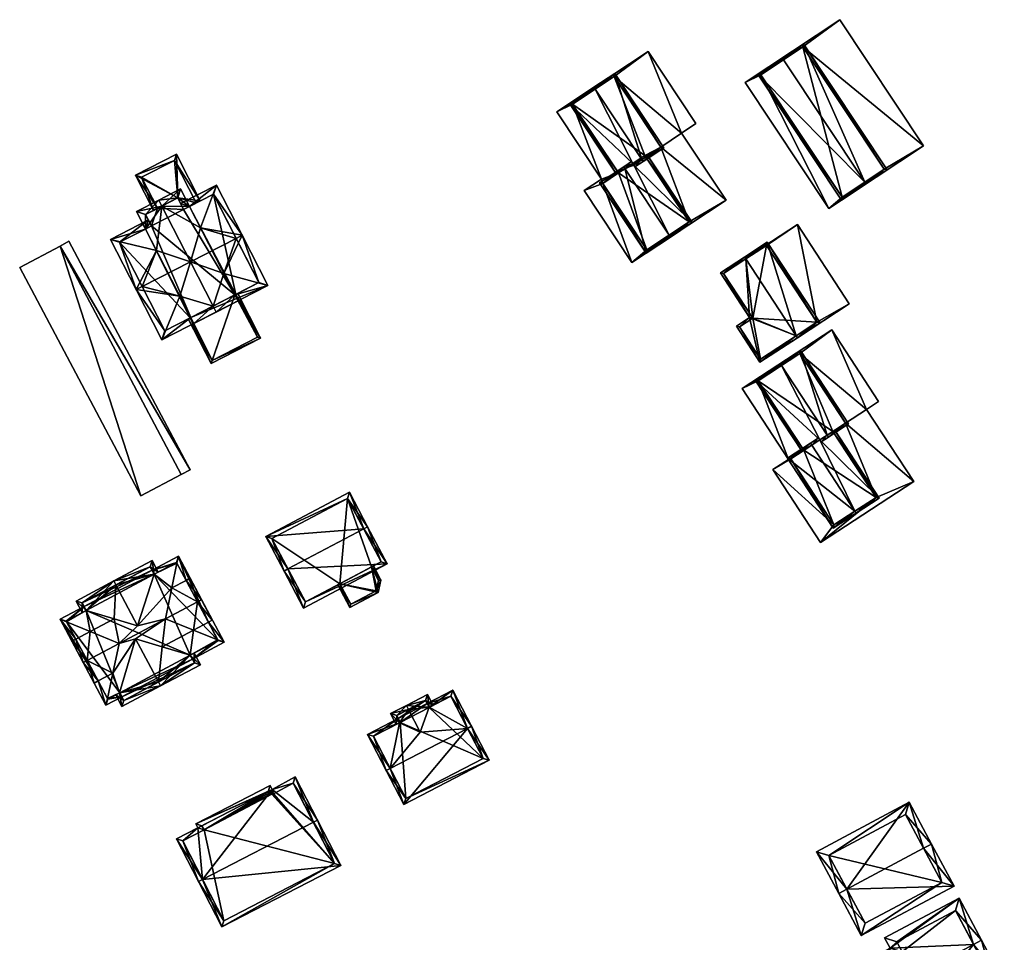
# Model space of a CAD drawing. Header units: inches. Extents: x 2685601 to 2690022, y 1235992 to 1239010.
# Tile 134 of 256: x 2685650 to 2685759, y 1238340 to 1238443. Entities that reach past the tile are written whole.
import ezdxf

# ---------------------------------------------------------------- set-up
doc = ezdxf.new("R2010")
doc.units = ezdxf.units.IN
doc.header["$MEASUREMENT"] = 0
doc.layers.add('Gebaeude Einzelhaus', color=10, linetype='Continuous')
doc.layers.add('Offenes Gebaeude', color=10, linetype='Continuous')

msp = doc.modelspace()

# ---------------------------------------------------------------- meshes
at = {"layer": 'Gebaeude Einzelhaus'}
mesh = msp.add_polyface(dxfattribs=at)
corners = [(2685736.898, 1238439.838, 417.819), (2685740.995, 1238442.858, 417.819), (2685730.485, 1238435.883, 417.819), (2685750.293, 1238428.85, 417.819), (2685732.229, 1238436.74, 417.819), (2685739.783, 1238421.874, 417.819), (2685745.918, 1238426.246, 417.819), (2685741.25, 1238423.148, 417.819), (2685730.485, 1238435.883, 408.373), (2685740.995, 1238442.858, 408.373), (2685739.783, 1238421.874, 408.373), (2685750.293, 1238428.85, 408.373), (2685736.898, 1238439.838, 408.373), (2685745.918, 1238426.246, 408.373), (2685732.229, 1238436.74, 408.373), (2685741.25, 1238423.148, 408.373)]
mesh.append_faces([[corners[k] for k in face] for face in [(3, 0, 6), (4, 5, 7), (7, 5, 6), (6, 5, 3), (0, 2, 4), (4, 2, 5), (1, 0, 3), (0, 1, 2)]], dxfattribs={"color": 13})
mesh.append_faces([[corners[k] for k in face] for face in [(14, 8, 12), (10, 14, 15), (13, 10, 15), (14, 10, 8), (12, 11, 13), (13, 11, 10), (9, 12, 8), (12, 9, 11), (1, 3, 9), (9, 3, 11), (3, 5, 11), (11, 5, 10), (5, 2, 10), (10, 2, 8), (2, 1, 8), (8, 1, 9)]], dxfattribs={"color": 41})
mesh = msp.add_polyface(dxfattribs=at)
corners = [(2685743.776, 1238424.824, 420.852), (2685731.883, 1238436.81, 419.904), (2685741.18, 1238422.801, 419.904), (2685734.754, 1238438.416, 420.852), (2685734.616, 1238438.624, 420.852), (2685743.914, 1238424.616, 420.852), (2685746.264, 1238426.176, 419.904), (2685736.968, 1238440.184, 419.904), (2685741.25, 1238423.148, 419.976), (2685745.918, 1238426.246, 419.988), (2685736.898, 1238439.838, 419.988), (2685732.229, 1238436.74, 419.976), (2685736.898, 1238439.838, 417.819), (2685745.918, 1238426.246, 417.819), (2685732.229, 1238436.74, 417.819), (2685741.25, 1238423.148, 417.819), (2685745.918, 1238426.246, 408.373), (2685741.25, 1238423.148, 408.373), (2685736.898, 1238439.838, 408.373), (2685732.229, 1238436.74, 408.373)]
mesh.append_faces([[corners[k] for k in face] for face in [(11, 8, 1), (3, 11, 4), (10, 3, 4), (4, 11, 1), (9, 10, 7), (7, 10, 4), (6, 9, 7), (8, 0, 5), (5, 0, 9), (5, 9, 6), (1, 8, 2), (2, 8, 5), (0, 7, 3), (3, 7, 4), (5, 6, 0), (0, 6, 7), (0, 2, 5), (4, 1, 3), (3, 1, 0), (0, 1, 2)]], dxfattribs={"color": 13})
mesh.append_faces([[corners[k] for k in face] for face in [(18, 17, 19), (16, 17, 18), (9, 0, 13), (13, 0, 15), (15, 0, 8), (8, 11, 15), (15, 11, 14), (11, 3, 14), (14, 3, 12), (12, 3, 10), (10, 9, 12), (12, 9, 13)]], dxfattribs={"color": 41})
mesh = msp.add_polyface(dxfattribs=at)
corners = [(2685719.7, 1238439.34, 424.457), (2685723.424, 1238430.27, 424.457), (2685725.018, 1238431.328, 424.457), (2685715.925, 1238436.535, 424.457), (2685721.121, 1238428.706, 424.457), (2685728.368, 1238422.823, 424.457), (2685709.584, 1238432.625, 424.457), (2685711.325, 1238433.483, 424.457), (2685714.544, 1238425.153, 424.457), (2685714.67, 1238424.674, 424.457), (2685712.611, 1238423.87, 424.457), (2685716.408, 1238425.827, 424.457), (2685717.913, 1238415.884, 424.457), (2685724.249, 1238420.388, 424.457), (2685719.575, 1238417.285, 424.457), (2685719.46, 1238427.603, 424.457), (2685723.424, 1238430.27, 411.534), (2685728.368, 1238422.823, 411.534), (2685725.018, 1238431.328, 411.534), (2685719.7, 1238439.34, 411.534), (2685709.584, 1238432.625, 411.534), (2685714.544, 1238425.153, 411.534), (2685712.611, 1238423.87, 411.534), (2685717.913, 1238415.884, 411.534), (2685714.67, 1238424.674, 411.534), (2685711.325, 1238433.483, 411.534), (2685716.408, 1238425.827, 411.534), (2685715.925, 1238436.535, 411.534), (2685721.121, 1238428.706, 411.534), (2685724.249, 1238420.388, 411.534), (2685719.575, 1238417.285, 411.534), (2685719.46, 1238427.603, 411.534)]
mesh.append_faces([[corners[k] for k in face] for face in [(15, 13, 4), (5, 4, 13), (9, 12, 14), (14, 12, 13), (13, 12, 5), (9, 10, 12), (7, 8, 11), (11, 8, 9), (9, 8, 10), (3, 6, 7), (7, 6, 8), (3, 0, 6), (4, 1, 3), (1, 4, 5), (3, 1, 0), (0, 1, 2)]], dxfattribs={"color": 13})
mesh.append_faces([[corners[k] for k in face] for face in [(28, 29, 31), (23, 24, 30), (29, 23, 30), (28, 17, 29), (29, 17, 23), (27, 16, 28), (28, 16, 17), (27, 19, 16), (16, 19, 18), (25, 20, 27), (27, 20, 19), (24, 21, 26), (26, 21, 25), (25, 21, 20), (22, 24, 23), (24, 22, 21), (5, 12, 17), (17, 12, 23), (12, 10, 23), (23, 10, 22), (10, 8, 22), (22, 8, 21), (8, 6, 21), (21, 6, 20), (6, 0, 20), (20, 0, 19), (0, 2, 19), (19, 2, 18), (2, 1, 18), (18, 1, 16), (1, 5, 16), (16, 5, 17)]], dxfattribs={"color": 41})
mesh = msp.add_polyface(dxfattribs=at)
corners = [(2685719.019, 1238427.311, 427.77), (2685719.158, 1238427.103, 427.77), (2685721.468, 1238428.636, 426.759), (2685715.995, 1238436.881, 426.759), (2685713.822, 1238435.14, 427.77), (2685713.684, 1238435.348, 427.77), (2685716.408, 1238425.827, 426.721), (2685710.979, 1238433.553, 426.633), (2685716.2, 1238425.689, 426.633), (2685717.991, 1238426.878, 427.387), (2685718.106, 1238426.705, 427.387), (2685718.244, 1238426.497, 427.387), (2685721.121, 1238428.706, 426.85), (2685715.925, 1238436.535, 426.85), (2685711.325, 1238433.483, 426.72), (2685719.46, 1238427.603, 426.82), (2685721.121, 1238428.706, 424.457), (2685719.46, 1238427.603, 424.457), (2685715.925, 1238436.535, 424.457), (2685711.325, 1238433.483, 424.457), (2685716.408, 1238425.827, 424.457), (2685721.121, 1238428.706, 411.534), (2685719.46, 1238427.603, 411.534), (2685719.345, 1238427.776, 411.534), (2685711.325, 1238433.483, 411.534), (2685716.408, 1238425.827, 411.534), (2685715.925, 1238436.535, 411.534)]
mesh.append_faces([[corners[k] for k in face] for face in [(0, 11, 10), (0, 1, 11), (5, 14, 7), (7, 14, 8), (8, 14, 6), (5, 4, 14), (1, 0, 12), (3, 13, 5), (5, 13, 4), (1, 12, 2), (2, 12, 3), (3, 12, 13), (0, 11, 1), (0, 10, 11), (4, 9, 0), (0, 9, 10), (5, 7, 4), (4, 7, 9), (9, 7, 6), (6, 7, 8), (0, 3, 4), (4, 3, 5), (0, 2, 3), (0, 1, 2)]], dxfattribs={"color": 13})
mesh.append_faces([[corners[k] for k in face] for face in [(21, 23, 26), (26, 23, 24), (24, 23, 25), (21, 22, 23), (20, 14, 19), (20, 6, 14), (14, 4, 19), (19, 4, 18), (18, 4, 13), (13, 12, 18), (18, 12, 16), (12, 15, 16), (16, 15, 17), (12, 0, 15), (15, 0, 10)]], dxfattribs={"color": 41})
mesh = msp.add_polyface(dxfattribs=at)
corners = [(2685668.099, 1238421.79, 441.227), (2685668.105, 1238421.778, 441.227), (2685669.959, 1238422.727, 441.227), (2685667.45, 1238423.055, 441.227), (2685667.306, 1238427.904, 441.227), (2685662.768, 1238425.578, 441.227), (2685665.21, 1238421.907, 441.227), (2685664.765, 1238421.679, 441.227), (2685667.089, 1238427.231, 441.227), (2685663.44, 1238425.36, 441.227), (2685669.508, 1238422.513, 441.227), (2685667.089, 1238427.231, 431.985), (2685669.508, 1238422.513, 431.985), (2685663.44, 1238425.36, 431.985), (2685665.21, 1238421.907, 431.985), (2685668.099, 1238421.79, 431.985), (2685667.45, 1238423.055, 431.985)]
mesh.append_faces([[corners[k] for k in face] for face in [(10, 1, 0), (10, 2, 1), (5, 9, 7), (7, 9, 6), (10, 8, 2), (2, 8, 4), (4, 8, 5), (5, 8, 9), (3, 5, 6), (6, 5, 7), (3, 4, 5), (0, 2, 3), (3, 2, 4), (0, 1, 2)]], dxfattribs={"color": 13})
mesh.append_faces([[corners[k] for k in face] for face in [(11, 16, 13), (13, 16, 14), (11, 12, 16), (16, 12, 15), (12, 10, 15), (15, 10, 0), (13, 14, 9), (9, 14, 6), (9, 8, 13), (13, 8, 11), (8, 10, 11), (11, 10, 12)]], dxfattribs={"color": 41})
mesh = msp.add_polyface(dxfattribs=at)
corners = [(2685719.46, 1238427.603, 426.82), (2685724.595, 1238420.318, 426.733), (2685719.668, 1238427.742, 426.733), (2685718.106, 1238426.705, 427.387), (2685722.042, 1238418.923, 427.744), (2685722.18, 1238418.715, 427.744), (2685717.137, 1238426.311, 427.743), (2685717.991, 1238426.878, 427.387), (2685716.999, 1238426.519, 427.743), (2685717.853, 1238427.086, 427.387), (2685714.324, 1238424.744, 426.733), (2685719.505, 1238416.939, 426.733), (2685714.67, 1238424.674, 426.812), (2685719.575, 1238417.285, 426.812), (2685724.249, 1238420.388, 426.82), (2685719.46, 1238427.603, 424.457), (2685724.249, 1238420.388, 424.457), (2685716.408, 1238425.827, 426.721), (2685714.67, 1238424.674, 424.457), (2685716.408, 1238425.827, 424.457), (2685719.575, 1238417.285, 424.457), (2685716.408, 1238425.827, 411.534), (2685724.249, 1238420.388, 411.534), (2685719.575, 1238417.285, 411.534), (2685719.46, 1238427.603, 411.534), (2685714.67, 1238424.674, 411.534), (2685719.345, 1238427.776, 411.534)]
mesh.append_faces([[corners[k] for k in face] for face in [(6, 8, 7), (7, 8, 9), (5, 14, 1), (1, 14, 2), (2, 14, 0), (5, 4, 14), (11, 13, 5), (5, 13, 4), (8, 12, 10), (10, 12, 11), (11, 12, 13), (8, 6, 12), (6, 11, 4), (4, 11, 5), (8, 10, 6), (6, 10, 11), (6, 7, 8), (8, 7, 9), (4, 3, 6), (6, 3, 7), (5, 1, 4), (4, 1, 3), (3, 1, 0), (0, 1, 2)]], dxfattribs={"color": 13})
mesh.append_faces([[corners[k] for k in face] for face in [(24, 21, 26), (21, 23, 25), (24, 22, 21), (21, 22, 23), (14, 4, 16), (16, 4, 20), (20, 4, 13), (13, 12, 20), (20, 12, 18), (12, 17, 18), (18, 17, 19), (12, 6, 17), (17, 6, 7), (0, 14, 15), (15, 14, 16)]], dxfattribs={"color": 41})
mesh = msp.add_polyface(dxfattribs=at)
corners = [(2685665.695, 1238422.156, 449.19), (2685667.775, 1238424.065, 447.294), (2685665.353, 1238422.824, 449.19), (2685668.772, 1238422.12, 447.294), (2685669.99, 1238419.743, 447.294), (2685668.868, 1238415.964, 449.19), (2685671.388, 1238411.047, 449.19), (2685672.591, 1238414.667, 447.294), (2685671.73, 1238410.379, 449.19), (2685674.153, 1238411.62, 447.294), (2685673.81, 1238412.288, 447.294), (2685662.869, 1238421.55, 447.294), (2685663.866, 1238419.604, 447.294), (2685665.084, 1238417.227, 447.294), (2685667.685, 1238412.152, 447.294), (2685669.246, 1238409.106, 447.294), (2685668.903, 1238409.774, 447.294), (2685667.45, 1238423.055, 447.816), (2685668.105, 1238421.778, 447.816), (2685663.879, 1238421.225, 447.804), (2685664.534, 1238419.946, 447.804), (2685663.505, 1238413.215, 449.19), (2685659.976, 1238418.454, 445.02), (2685663.866, 1238419.604, 445.519), (2685662.838, 1238412.873, 449.19), (2685664.192, 1238420.614, 445.02), (2685664.534, 1238419.946, 445.519), (2685673.936, 1238418.562, 449.19), (2685668.772, 1238422.12, 445.519), (2685671.744, 1238424.485, 445.02), (2685667.763, 1238422.445, 445.02), (2685674.604, 1238418.904, 449.19), (2685668.105, 1238421.778, 445.518), (2685677.466, 1238413.319, 445.02), (2685668.903, 1238409.774, 445.519), (2685665.699, 1238407.289, 445.02), (2685673.81, 1238412.288, 445.519), (2685671.419, 1238423.475, 445.519), (2685660.986, 1238418.129, 445.519), (2685666.024, 1238408.299, 445.519), (2685676.456, 1238413.644, 445.518), (2685668.105, 1238421.778, 441.227), (2685668.772, 1238422.12, 431.985), (2685668.105, 1238421.778, 431.985), (2685668.099, 1238421.79, 441.227), (2685668.099, 1238421.79, 431.985), (2685667.45, 1238423.055, 441.227), (2685665.21, 1238421.907, 441.227), (2685663.879, 1238421.225, 431.985), (2685665.21, 1238421.907, 431.985), (2685664.534, 1238419.946, 431.985), (2685663.866, 1238419.604, 431.985), (2685668.903, 1238409.774, 445.02), (2685673.81, 1238412.288, 445.02), (2685673.81, 1238412.288, 431.985), (2685668.903, 1238409.774, 431.985), (2685667.45, 1238423.055, 431.985), (2685660.986, 1238418.129, 431.985), (2685666.024, 1238408.299, 431.985), (2685668.85, 1238409.747, 445.02), (2685668.85, 1238409.747, 431.985), (2685673.892, 1238412.33, 445.02), (2685676.456, 1238413.644, 431.985), (2685673.892, 1238412.33, 431.985), (2685671.419, 1238423.475, 431.985)]
mesh.append_faces([[corners[k] for k in face] for face in [(33, 40, 31), (31, 40, 27), (33, 36, 40), (35, 34, 33), (33, 34, 36), (24, 39, 35), (35, 39, 34), (24, 21, 39), (25, 38, 22), (22, 38, 24), (24, 38, 21), (25, 23, 38), (25, 26, 23), (29, 28, 30), (30, 28, 32), (31, 37, 29), (29, 37, 28), (31, 27, 37), (14, 35, 34), (14, 24, 35), (14, 21, 24), (14, 5, 21), (7, 27, 5), (7, 31, 27), (34, 33, 36), (36, 33, 7), (33, 34, 35), (7, 33, 31), (31, 4, 27), (28, 30, 32), (31, 29, 4), (4, 29, 28), (28, 29, 30), (5, 27, 4), (22, 23, 25), (25, 23, 26), (21, 13, 24), (24, 13, 22), (22, 13, 23), (21, 5, 13), (19, 20, 12), (11, 19, 12), (0, 19, 2), (17, 0, 2), (2, 19, 11), (1, 17, 2), (18, 17, 3), (3, 17, 1), (8, 6, 10), (8, 10, 9), (16, 6, 15), (15, 6, 8), (15, 6, 16), (16, 6, 14), (15, 8, 6), (5, 14, 6), (0, 13, 5), (0, 12, 13), (2, 11, 0), (0, 11, 12), (8, 10, 6), (6, 10, 7), (8, 9, 10), (5, 6, 7), (3, 0, 4), (4, 0, 5), (3, 1, 0), (0, 1, 2)]], dxfattribs={"color": 13})
mesh.append_faces([[corners[k] for k in face] for face in [(63, 64, 62), (63, 42, 64), (63, 54, 42), (57, 60, 58), (57, 51, 60), (60, 51, 55), (42, 37, 64), (42, 28, 37), (27, 40, 37), (37, 40, 64), (64, 40, 62), (62, 61, 63), (61, 36, 53), (62, 40, 61), (61, 40, 36), (59, 58, 60), (59, 39, 58), (52, 34, 59), (59, 34, 39), (39, 57, 58), (21, 38, 39), (39, 38, 57), (23, 51, 38), (38, 51, 57), (43, 49, 45), (45, 49, 56), (43, 50, 49), (49, 50, 48), (50, 55, 51), (42, 54, 43), (43, 54, 50), (50, 54, 55), (4, 28, 3), (7, 10, 36), (36, 52, 53), (36, 34, 52), (36, 6, 34), (34, 6, 16), (36, 10, 6), (14, 34, 16), (13, 12, 23), (23, 26, 51), (51, 26, 50), (23, 12, 26), (26, 12, 20), (19, 26, 20), (19, 48, 26), (26, 48, 50), (48, 47, 49), (47, 17, 46), (48, 19, 47), (47, 19, 17), (17, 19, 0), (32, 17, 18), (32, 46, 17), (41, 44, 32), (32, 44, 46), (41, 43, 44), (44, 43, 45), (28, 32, 3), (3, 32, 18), (28, 41, 32), (28, 42, 41), (41, 42, 43)]], dxfattribs={"color": 41})
mesh = msp.add_polyface(dxfattribs=at)
corners = [(2685738.456, 1238409.239, 423.698), (2685742.055, 1238411.294, 423.698), (2685736.289, 1238420.104, 423.698), (2685736.288, 1238407.519, 423.698), (2685732.86, 1238417.788, 423.698), (2685730.521, 1238416.328, 423.698), (2685730.554, 1238416.278, 423.698), (2685736.15, 1238407.73, 423.698), (2685736.289, 1238420.104, 410.51), (2685742.055, 1238411.294, 410.51), (2685730.521, 1238416.328, 410.51), (2685730.554, 1238416.278, 410.51), (2685736.15, 1238407.73, 410.51), (2685736.288, 1238407.519, 410.51), (2685738.456, 1238409.239, 410.51), (2685732.86, 1238417.788, 410.51)]
mesh.append_faces([[corners[k] for k in face] for face in [(3, 0, 7), (4, 5, 6), (0, 2, 4), (4, 2, 5), (3, 1, 0), (0, 1, 2)]], dxfattribs={"color": 13})
mesh.append_faces([[corners[k] for k in face] for face in [(8, 15, 10), (10, 15, 11), (9, 14, 8), (8, 14, 15), (9, 13, 14), (14, 13, 12), (1, 3, 9), (9, 3, 13), (13, 3, 12), (12, 3, 7), (6, 5, 11), (11, 5, 10), (5, 2, 10), (10, 2, 8), (2, 1, 8), (8, 1, 9)]], dxfattribs={"color": 41})
mesh = msp.add_polyface(dxfattribs=at)
corners = [(2685730.554, 1238416.278, 426.822), (2685727.734, 1238414.73, 425.842), (2685730.976, 1238409.776, 425.842), (2685730.418, 1238416.486, 426.822), (2685732.134, 1238404.801, 425.306), (2685729.508, 1238408.814, 425.306), (2685736.149, 1238407.729, 426.822), (2685736.286, 1238407.52, 426.822), (2685738.803, 1238409.166, 425.874), (2685732.933, 1238418.134, 425.874), (2685729.854, 1238408.741, 425.382), (2685732.206, 1238405.148, 425.382), (2685738.456, 1238409.239, 425.953), (2685732.86, 1238417.788, 425.953), (2685728.08, 1238414.658, 425.918), (2685731.323, 1238409.704, 425.919), (2685732.86, 1238417.788, 423.698), (2685738.456, 1238409.239, 423.698), (2685730.554, 1238416.278, 423.698), (2685728.08, 1238414.658, 410.51), (2685730.554, 1238416.278, 410.51), (2685731.323, 1238409.704, 410.51), (2685729.854, 1238408.741, 410.51), (2685732.206, 1238405.148, 410.51), (2685736.15, 1238407.73, 423.698), (2685736.15, 1238407.73, 410.51), (2685732.86, 1238417.788, 410.51), (2685738.456, 1238409.239, 410.51)]
mesh.append_faces([[corners[k] for k in face] for face in [(15, 10, 2), (14, 15, 2), (1, 14, 2), (0, 14, 3), (13, 0, 3), (3, 14, 1), (12, 13, 9), (9, 13, 3), (8, 12, 9), (11, 6, 7), (7, 6, 12), (7, 12, 8), (10, 11, 4), (4, 11, 7), (2, 10, 5), (5, 10, 4), (6, 9, 0), (0, 9, 3), (7, 8, 6), (6, 8, 9), (6, 4, 7), (0, 2, 6), (6, 2, 4), (4, 2, 5), (3, 1, 0), (0, 1, 2)]], dxfattribs={"color": 13})
mesh.append_faces([[corners[k] for k in face] for face in [(20, 21, 19), (21, 23, 22), (21, 25, 23), (21, 27, 25), (20, 26, 21), (21, 26, 27), (12, 24, 17), (24, 23, 25), (24, 11, 23), (12, 6, 24), (24, 6, 11), (11, 10, 23), (23, 10, 22), (10, 21, 22), (10, 15, 21), (15, 14, 21), (21, 14, 19), (19, 18, 20), (18, 13, 16), (18, 0, 13), (19, 14, 18), (18, 14, 0), (13, 12, 16), (16, 12, 17)]], dxfattribs={"color": 41})
mesh = msp.add_polyface(dxfattribs=at)
corners = [(2685673.81, 1238412.288, 445.02), (2685671.17, 1238404.674, 445.02), (2685676.656, 1238407.485, 445.02), (2685668.903, 1238409.774, 445.02), (2685668.85, 1238409.747, 445.02), (2685668.628, 1238409.633, 445.02), (2685673.892, 1238412.33, 445.02), (2685674.114, 1238412.444, 445.02), (2685671.279, 1238405.01, 445.02), (2685676.32, 1238407.594, 445.02), (2685673.892, 1238412.33, 431.985), (2685676.32, 1238407.594, 431.985), (2685668.85, 1238409.747, 431.985), (2685671.279, 1238405.01, 431.985), (2685668.903, 1238409.774, 431.985), (2685673.81, 1238412.288, 431.985)]
mesh.append_faces([[corners[k] for k in face] for face in [(2, 9, 7), (7, 9, 6), (4, 8, 5), (5, 8, 1), (1, 8, 2), (2, 8, 9), (0, 2, 6), (6, 2, 7), (5, 1, 4), (4, 1, 3), (3, 1, 0), (0, 1, 2)]], dxfattribs={"color": 13})
mesh.append_faces([[corners[k] for k in face] for face in [(11, 15, 10), (11, 13, 15), (15, 13, 14), (14, 13, 12), (9, 8, 11), (11, 8, 13), (13, 8, 12), (12, 8, 4), (11, 10, 9), (9, 10, 6)]], dxfattribs={"color": 41})
mesh = msp.add_polyface(dxfattribs=at)
corners = [(2685731.949, 1238402.756, 423.034), (2685730.136, 1238401.869, 423.034), (2685735.283, 1238394.006, 423.034), (2685736.549, 1238405.768, 423.034), (2685740.106, 1238408.394, 423.034), (2685735.544, 1238394.061, 423.034), (2685733.554, 1238392.875, 423.034), (2685737.012, 1238395.022, 423.034), (2685740.344, 1238386.729, 423.034), (2685738.858, 1238384.774, 423.034), (2685745.025, 1238389.793, 423.034), (2685749.208, 1238391.548, 423.034), (2685741.621, 1238398.019, 423.034), (2685743.959, 1238399.565, 423.034), (2685745.308, 1238400.448, 423.034), (2685740.234, 1238397.111, 423.034), (2685749.208, 1238391.548, 411.849), (2685738.858, 1238384.774, 411.849), (2685743.959, 1238399.565, 411.849), (2685745.308, 1238400.448, 411.849), (2685740.106, 1238408.394, 411.849), (2685730.136, 1238401.869, 411.849), (2685735.283, 1238394.006, 411.849), (2685733.554, 1238392.875, 411.849), (2685736.549, 1238405.768, 411.849), (2685741.621, 1238398.019, 411.849), (2685745.025, 1238389.793, 411.849), (2685740.344, 1238386.729, 411.849), (2685735.544, 1238394.061, 411.849), (2685731.949, 1238402.756, 411.849), (2685737.012, 1238395.022, 411.849), (2685740.234, 1238397.111, 411.849)]
mesh.append_faces([[corners[k] for k in face] for face in [(10, 12, 15), (13, 3, 12), (3, 13, 4), (4, 13, 14), (10, 11, 12), (12, 11, 13), (8, 9, 10), (10, 9, 11), (5, 6, 8), (8, 6, 9), (0, 2, 7), (7, 2, 5), (5, 2, 6), (3, 1, 0), (1, 3, 4), (0, 1, 2)]], dxfattribs={"color": 13})
mesh.append_faces([[corners[k] for k in face] for face in [(25, 26, 31), (21, 24, 29), (28, 22, 30), (30, 22, 29), (29, 22, 21), (27, 23, 28), (28, 23, 22), (26, 17, 27), (27, 17, 23), (25, 16, 26), (26, 16, 17), (24, 18, 25), (25, 18, 16), (20, 24, 21), (24, 20, 18), (18, 20, 19), (9, 6, 17), (17, 6, 23), (6, 2, 23), (23, 2, 22), (2, 1, 22), (22, 1, 21), (1, 4, 21), (21, 4, 20), (4, 14, 20), (20, 14, 19), (14, 13, 19), (19, 13, 18), (13, 11, 18), (18, 11, 16), (11, 9, 16), (16, 9, 17)]], dxfattribs={"color": 41})
mesh = msp.add_polyface(dxfattribs=at)
corners = [(2685731.603, 1238402.829, 425.211), (2685736.802, 1238394.885, 425.211), (2685737.012, 1238395.022, 425.296), (2685738.781, 1238396.181, 426.014), (2685739.613, 1238396.705, 426.348), (2685738.79, 1238396.166, 426.014), (2685734.541, 1238404.453, 426.348), (2685738.928, 1238395.957, 426.014), (2685739.75, 1238396.495, 426.348), (2685734.404, 1238404.663, 426.348), (2685741.968, 1238397.946, 425.401), (2685736.621, 1238406.114, 425.401), (2685731.949, 1238402.756, 425.296), (2685741.621, 1238398.019, 425.49), (2685736.549, 1238405.768, 425.49), (2685736.549, 1238405.768, 423.034), (2685741.621, 1238398.019, 423.034), (2685731.949, 1238402.756, 423.034), (2685737.012, 1238395.022, 423.034), (2685740.234, 1238397.111, 425.479), (2685740.234, 1238397.111, 423.034), (2685740.224, 1238397.126, 411.849), (2685741.621, 1238398.019, 411.849), (2685740.234, 1238397.111, 411.849), (2685736.549, 1238405.768, 411.849), (2685731.949, 1238402.756, 411.849), (2685737.012, 1238395.022, 411.849)]
mesh.append_faces([[corners[k] for k in face] for face in [(11, 14, 9), (9, 14, 6), (8, 13, 10), (10, 13, 11), (11, 13, 14), (8, 4, 13), (4, 7, 5), (4, 8, 7), (0, 12, 1), (1, 12, 2), (0, 9, 12), (12, 9, 6), (4, 11, 6), (6, 11, 9), (8, 10, 4), (4, 10, 11), (0, 6, 9), (4, 7, 8), (4, 5, 7), (0, 3, 6), (6, 3, 4), (4, 3, 5), (0, 2, 3), (0, 1, 2)]], dxfattribs={"color": 13})
mesh.append_faces([[corners[k] for k in face] for face in [(24, 21, 25), (25, 21, 26), (24, 22, 21), (21, 22, 23), (13, 19, 16), (16, 19, 20), (13, 4, 19), (19, 4, 5), (18, 2, 17), (17, 2, 12), (12, 6, 17), (17, 6, 15), (15, 6, 14), (14, 13, 15), (15, 13, 16)]], dxfattribs={"color": 41})
mesh = msp.add_polyface(dxfattribs=at)
corners = [(2685745.371, 1238389.72, 425.401), (2685740.443, 1238397.248, 425.401), (2685740.234, 1238397.111, 425.479), (2685738.79, 1238396.166, 426.014), (2685737.881, 1238395.592, 426.348), (2685738.781, 1238396.181, 426.014), (2685742.68, 1238388.258, 426.348), (2685738.644, 1238396.39, 426.014), (2685737.744, 1238395.801, 426.348), (2685742.818, 1238388.049, 426.348), (2685735.198, 1238394.134, 425.211), (2685740.271, 1238386.383, 425.211), (2685745.025, 1238389.793, 425.478), (2685735.544, 1238394.061, 425.304), (2685740.344, 1238386.729, 425.305), (2685740.344, 1238386.729, 423.034), (2685745.025, 1238389.793, 423.034), (2685740.234, 1238397.111, 423.034), (2685737.012, 1238395.022, 425.296), (2685735.544, 1238394.061, 423.034), (2685737.012, 1238395.022, 423.034), (2685737.012, 1238395.022, 411.849), (2685740.344, 1238386.729, 411.849), (2685735.544, 1238394.061, 411.849), (2685745.025, 1238389.793, 411.849), (2685740.234, 1238397.111, 411.849), (2685740.224, 1238397.126, 411.849)]
mesh.append_faces([[corners[k] for k in face] for face in [(9, 6, 12), (11, 14, 9), (9, 14, 6), (8, 13, 10), (10, 13, 11), (11, 13, 14), (8, 4, 13), (4, 7, 5), (4, 8, 7), (0, 12, 1), (1, 12, 2), (0, 9, 12), (6, 11, 9), (8, 10, 4), (4, 10, 6), (6, 10, 11), (0, 6, 9), (4, 7, 8), (4, 5, 7), (0, 3, 6), (6, 3, 4), (4, 3, 5), (0, 2, 3), (0, 1, 2)]], dxfattribs={"color": 13})
mesh.append_faces([[corners[k] for k in face] for face in [(24, 21, 25), (25, 21, 26), (24, 22, 21), (21, 22, 23), (14, 13, 15), (15, 13, 19), (13, 18, 19), (19, 18, 20), (13, 4, 18), (18, 4, 5), (17, 12, 16), (17, 2, 12), (6, 16, 12), (6, 15, 16), (6, 14, 15)]], dxfattribs={"color": 41})
mesh = msp.add_polyface(dxfattribs=at)
corners = [(2685688.11, 1238386.287, 445.02), (2685690.724, 1238382.416, 441.796), (2685688.553, 1238386.521, 445.02), (2685679.703, 1238381.84, 445.02), (2685681.431, 1238377.501, 441.796), (2685679.26, 1238381.606, 445.02), (2685686.523, 1238390.358, 441.796), (2685677.231, 1238385.444, 441.796), (2685681.64, 1238378.178, 442.144), (2685690.048, 1238382.625, 442.144), (2685686.314, 1238389.681, 442.168), (2685677.908, 1238385.235, 442.168), (2685686.314, 1238389.681, 432.233), (2685690.048, 1238382.625, 432.233), (2685677.908, 1238385.235, 432.233), (2685681.64, 1238378.178, 432.233), (2685685.464, 1238380.201, 441.149), (2685688.977, 1238382.058, 441.149), (2685685.464, 1238380.201, 432.233), (2685688.977, 1238382.058, 432.233)]
mesh.append_faces([[corners[k] for k in face] for face in [(3, 8, 5), (11, 3, 5), (10, 11, 7), (7, 11, 5), (6, 10, 7), (0, 10, 2), (9, 0, 2), (2, 10, 6), (1, 8, 9), (1, 9, 2), (5, 8, 4), (4, 8, 1), (0, 7, 3), (3, 7, 5), (2, 6, 0), (0, 6, 7), (4, 3, 5), (4, 1, 3), (3, 1, 0), (0, 1, 2)]], dxfattribs={"color": 13})
mesh.append_faces([[corners[k] for k in face] for face in [(18, 12, 19), (19, 12, 13), (18, 14, 12), (18, 15, 14), (13, 17, 19), (16, 15, 18), (16, 8, 15), (13, 9, 17), (17, 9, 16), (16, 9, 8), (8, 14, 15), (3, 11, 8), (8, 11, 14), (11, 10, 14), (14, 10, 12), (0, 9, 10), (10, 9, 12), (12, 9, 13)]], dxfattribs={"color": 41})
mesh = msp.add_polyface(dxfattribs=at)
corners = [(2685660.25, 1238370.279, 447.835), (2685660.959, 1238373.561, 450.375), (2685660.957, 1238373.562, 450.373), (2685655.114, 1238375.959, 445.652), (2685656.13, 1238374.05, 445.653), (2685657.713, 1238374.893, 447.752), (2685659.64, 1238367.457, 445.653), (2685658.604, 1238369.403, 445.653), (2685654.389, 1238376.256, 445.067), (2685659.476, 1238366.7, 445.067), (2685661.002, 1238368.08, 445.563), (2685661.246, 1238367.643, 445.067), (2685661.011, 1238368.084, 445.562), (2685662.762, 1238374.088, 449.996), (2685666.089, 1238376.294, 450.375), (2685665.727, 1238373.194, 447.835), (2685669.211, 1238375.049, 447.833), (2685668.849, 1238372.254, 445.559), (2685671.89, 1238373.98, 445.652), (2685669.082, 1238371.815, 445.067), (2685672.609, 1238373.693, 445.067), (2685668.381, 1238380.571, 445.653), (2685667.523, 1238383.248, 445.067), (2685667.365, 1238382.48, 445.654), (2685670.855, 1238375.924, 445.653), (2685666.797, 1238379.728, 447.753), (2685664.611, 1238381.698, 445.067), (2685664.84, 1238381.268, 445.54), (2685663, 1238375.532, 449.618), (2685660.381, 1238376.312, 447.753), (2685657.281, 1238377.236, 445.547), (2685657.049, 1238377.672, 445.067), (2685659.683, 1238367.376, 445.562), (2685661.001, 1238368.079, 445.562), (2685671.933, 1238373.899, 445.562), (2685668.848, 1238372.256, 445.559), (2685667.316, 1238382.571, 445.553), (2685664.846, 1238381.256, 445.553), (2685655.065, 1238376.05, 445.552), (2685657.284, 1238377.23, 445.553), (2685670.089, 1238378.426, 450.375), (2685668.823, 1238380.806, 447.753), (2685668.381, 1238380.571, 447.753), (2685669.648, 1238378.191, 450.375), (2685666.089, 1238376.295, 450.374), (2685656.13, 1238374.05, 447.753), (2685655.689, 1238373.815, 447.753), (2685656.956, 1238371.434, 450.375), (2685657.398, 1238371.669, 450.375), (2685660.956, 1238373.564, 450.375), (2685671.296, 1238376.159, 447.835), (2685669.21, 1238375.048, 447.835), (2685670.855, 1238375.924, 447.835), (2685658.163, 1238369.168, 447.835), (2685658.604, 1238369.403, 447.835), (2685665.288, 1238381.491, 445.067), (2685664.609, 1238382.768, 445.067), (2685664.846, 1238381.256, 445.54), (2685660.354, 1238380.503, 449.618), (2685660.589, 1238380.061, 449.618), (2685662.999, 1238375.534, 449.618), (2685656.163, 1238378.271, 445.067), (2685656.842, 1238376.995, 445.067), (2685657.284, 1238377.23, 445.547), (2685664.403, 1238382.091, 445.539), (2685656.839, 1238378.065, 445.546), (2685660.57, 1238367.849, 445.067), (2685661.26, 1238366.554, 445.067), (2685665.556, 1238368.841, 449.996), (2685665.321, 1238369.283, 449.996), (2685669.978, 1238371.196, 445.067), (2685669.289, 1238372.491, 445.067), (2685661.466, 1238367.23, 445.573), (2685661.011, 1238368.084, 445.573), (2685669.301, 1238371.403, 445.559), (2685657.284, 1238377.23, 433.391), (2685657.049, 1238377.672, 433.391), (2685655.065, 1238376.05, 433.391), (2685659.683, 1238367.376, 433.391), (2685661.011, 1238368.084, 433.391), (2685661.246, 1238367.643, 433.391), (2685668.848, 1238372.256, 433.391), (2685669.082, 1238371.815, 433.391), (2685671.933, 1238373.899, 433.391), (2685668.848, 1238372.256, 445.561), (2685667.316, 1238382.571, 433.391), (2685664.846, 1238381.256, 433.391), (2685664.611, 1238381.698, 433.391), (2685664.403, 1238382.091, 433.391), (2685656.839, 1238378.065, 433.391), (2685661.466, 1238367.23, 433.391), (2685669.301, 1238371.403, 433.391)]
mesh.append_faces([[corners[k] for k in face] for face in [(71, 17, 35), (68, 74, 70), (70, 74, 71), (71, 74, 17), (68, 69, 74), (67, 72, 68), (68, 72, 69), (72, 33, 73), (73, 33, 10), (67, 66, 72), (72, 66, 33), (69, 15, 13), (68, 17, 69), (69, 17, 15), (17, 71, 35), (68, 70, 17), (17, 70, 71), (10, 69, 13), (10, 68, 69), (33, 67, 10), (10, 67, 68), (33, 66, 67), (62, 30, 63), (58, 65, 61), (61, 65, 62), (62, 65, 30), (58, 59, 65), (56, 64, 58), (58, 64, 59), (56, 55, 64), (64, 55, 27), (27, 55, 57), (59, 29, 60), (58, 30, 59), (59, 30, 29), (30, 62, 63), (58, 61, 30), (30, 61, 62), (27, 59, 60), (27, 58, 59), (27, 56, 58), (57, 55, 27), (27, 55, 56), (47, 48, 54), (47, 54, 53), (46, 48, 47), (45, 48, 46), (41, 43, 42), (40, 43, 41), (52, 43, 50), (50, 43, 40), (2, 48, 0), (0, 48, 54), (54, 48, 53), (53, 48, 47), (2, 49, 48), (2, 44, 49), (50, 43, 52), (52, 43, 51), (51, 43, 44), (50, 40, 43), (45, 48, 5), (5, 48, 49), (45, 47, 48), (45, 46, 47), (43, 25, 44), (40, 42, 43), (43, 42, 25), (40, 41, 42), (8, 38, 3), (38, 30, 39), (8, 31, 38), (38, 31, 30), (26, 36, 27), (27, 36, 37), (26, 22, 36), (36, 22, 23), (24, 20, 18), (23, 22, 21), (21, 22, 24), (24, 22, 20), (20, 34, 18), (34, 17, 35), (20, 19, 34), (34, 19, 17), (12, 33, 10), (32, 9, 6), (12, 11, 33), (33, 11, 32), (32, 11, 9), (8, 7, 9), (9, 7, 6), (8, 4, 7), (8, 3, 4), (3, 31, 8), (5, 30, 3), (3, 30, 31), (2, 29, 5), (5, 29, 30), (25, 28, 14), (14, 28, 1), (1, 28, 2), (2, 28, 29), (23, 27, 25), (25, 27, 28), (22, 26, 23), (23, 26, 27), (20, 24, 18), (18, 24, 16), (21, 23, 25), (20, 22, 24), (24, 22, 21), (21, 22, 23), (18, 19, 20), (16, 17, 18), (18, 17, 19), (14, 15, 16), (16, 15, 17), (0, 13, 1), (1, 13, 14), (14, 13, 15), (6, 10, 0), (0, 10, 13), (9, 11, 6), (6, 11, 10), (10, 11, 12), (7, 8, 9), (7, 9, 6), (4, 8, 7), (8, 4, 3), (6, 0, 7), (3, 4, 5), (0, 1, 2)]], dxfattribs={"color": 13})
mesh.append_faces([[corners[k] for k in face] for face in [(80, 91, 90), (80, 82, 91), (74, 19, 17), (74, 91, 19), (19, 91, 82), (74, 90, 91), (69, 72, 74), (74, 72, 90), (72, 11, 90), (90, 11, 80), (73, 12, 72), (72, 12, 11), (10, 12, 73), (87, 89, 88), (87, 76, 89), (65, 31, 30), (65, 89, 31), (31, 89, 76), (59, 64, 65), (65, 64, 89), (89, 64, 88), (27, 26, 64), (64, 26, 88), (88, 26, 87), (5, 4, 45), (25, 42, 21), (52, 42, 43), (52, 24, 42), (42, 24, 21), (24, 52, 16), (16, 52, 51), (7, 0, 54), (45, 54, 48), (45, 7, 54), (45, 4, 7), (86, 76, 87), (86, 75, 76), (75, 79, 77), (77, 79, 78), (79, 82, 80), (86, 81, 75), (75, 81, 79), (79, 81, 82), (85, 83, 86), (86, 83, 81), (57, 27, 37), (57, 26, 27), (57, 86, 26), (26, 86, 87), (36, 57, 37), (36, 85, 57), (57, 85, 86), (21, 36, 23), (24, 85, 21), (21, 85, 36), (24, 83, 85), (24, 34, 83), (24, 18, 34), (35, 34, 84), (35, 83, 34), (35, 81, 83), (17, 19, 35), (35, 19, 81), (81, 19, 82), (12, 79, 11), (11, 79, 80), (33, 12, 10), (33, 79, 12), (32, 78, 33), (33, 78, 79), (7, 32, 6), (7, 78, 32), (4, 77, 7), (7, 77, 78), (4, 38, 77), (4, 3, 38), (63, 38, 39), (63, 77, 38), (63, 75, 77), (30, 63, 39), (30, 31, 63), (63, 31, 75), (75, 31, 76)]], dxfattribs={"color": 41})
mesh = msp.add_polyface(dxfattribs=at)
corners = [(2685688.977, 1238382.058, 441.149), (2685689.714, 1238379.235, 440.617), (2685690.028, 1238380.606, 440.816), (2685685.464, 1238380.201, 441.149), (2685686.571, 1238377.574, 440.617), (2685689.198, 1238382.175, 441.149), (2685685.244, 1238380.084, 441.149), (2685689.495, 1238379.403, 440.664), (2685689.763, 1238380.571, 440.833), (2685686.675, 1238377.911, 440.664), (2685689.763, 1238380.571, 432.233), (2685689.495, 1238379.403, 432.233), (2685688.977, 1238382.058, 432.233), (2685685.464, 1238380.201, 432.233), (2685686.675, 1238377.911, 432.233)]
mesh.append_faces([[corners[k] for k in face] for face in [(5, 8, 0), (9, 6, 3), (9, 4, 6), (7, 1, 9), (9, 1, 4), (5, 2, 8), (8, 2, 7), (7, 2, 1), (4, 3, 6), (0, 2, 5), (4, 1, 3), (3, 1, 0), (0, 1, 2)]], dxfattribs={"color": 13})
mesh.append_faces([[corners[k] for k in face] for face in [(10, 11, 12), (12, 11, 13), (13, 11, 14), (7, 9, 11), (11, 9, 14), (14, 9, 13), (13, 9, 3), (10, 12, 8), (8, 12, 0), (8, 7, 10), (10, 7, 11)]], dxfattribs={"color": 41})
mesh = msp.add_polyface(dxfattribs=at)
corners = [(2685699.636, 1238364.129, 445.367), (2685702.04, 1238360.58, 442.586), (2685700.08, 1238364.359, 445.367), (2685692.569, 1238355.669, 442.586), (2685691.053, 1238359.679, 445.367), (2685690.609, 1238359.449, 445.367), (2685695.369, 1238366.48, 442.873), (2685698, 1238368.37, 442.586), (2685695.153, 1238366.894, 442.586), (2685694.391, 1238363.721, 444.104), (2685692.087, 1238364.74, 442.894), (2685691.945, 1238365.23, 442.586), (2685692.175, 1238364.786, 442.894), (2685688.53, 1238363.459, 442.586), (2685692.783, 1238356.343, 442.912), (2685701.366, 1238360.794, 442.913), (2685697.786, 1238367.696, 442.894), (2685695.384, 1238366.45, 442.894), (2685689.204, 1238363.245, 442.894), (2685693.089, 1238366.231, 444.104), (2685695.827, 1238366.68, 442.586), (2685695.384, 1238366.45, 442.873), (2685695.2, 1238367.889, 442.586), (2685692.859, 1238366.675, 444.104), (2685691.104, 1238365.765, 442.586), (2685691.731, 1238364.556, 442.586), (2685694.986, 1238367.215, 442.874), (2685691.778, 1238365.551, 442.97), (2685692.175, 1238364.786, 442.97), (2685691.945, 1238365.23, 432.553), (2685692.175, 1238364.786, 432.553), (2685689.204, 1238363.245, 432.553), (2685692.783, 1238356.343, 432.553), (2685701.366, 1238360.794, 432.553), (2685697.786, 1238367.696, 432.553), (2685695.384, 1238366.45, 432.553), (2685695.153, 1238366.894, 432.553), (2685694.986, 1238367.215, 432.553), (2685691.778, 1238365.551, 432.553)]
mesh.append_faces([[corners[k] for k in face] for face in [(23, 27, 24), (24, 27, 25), (25, 27, 10), (10, 27, 28), (23, 19, 27), (22, 26, 23), (23, 26, 19), (22, 20, 26), (26, 20, 6), (6, 20, 21), (19, 10, 9), (23, 24, 19), (19, 24, 10), (10, 24, 25), (19, 6, 23), (23, 6, 22), (22, 6, 20), (20, 6, 21), (19, 9, 6), (13, 18, 5), (5, 18, 4), (13, 11, 18), (18, 11, 10), (10, 11, 12), (2, 16, 7), (7, 16, 8), (8, 16, 6), (6, 16, 17), (2, 0, 16), (1, 15, 2), (2, 15, 0), (3, 14, 1), (1, 14, 15), (3, 5, 14), (14, 5, 4), (4, 13, 5), (4, 10, 13), (13, 10, 11), (11, 10, 12), (0, 9, 4), (4, 9, 10), (0, 6, 9), (2, 7, 0), (0, 7, 6), (6, 7, 8), (3, 4, 5), (3, 0, 4), (3, 1, 0), (0, 1, 2)]], dxfattribs={"color": 13})
mesh.append_faces([[corners[k] for k in face] for face in [(36, 29, 37), (37, 29, 38), (28, 12, 10), (27, 11, 28), (28, 11, 12), (27, 38, 11), (11, 38, 29), (19, 26, 27), (27, 26, 38), (38, 26, 37), (6, 8, 26), (26, 8, 37), (37, 8, 36), (33, 35, 34), (31, 30, 32), (32, 30, 33), (33, 30, 35), (35, 30, 36), (36, 30, 29), (21, 6, 17), (21, 8, 6), (21, 35, 8), (8, 35, 36), (16, 21, 17), (16, 34, 21), (21, 34, 35), (16, 33, 34), (0, 15, 16), (16, 15, 33), (15, 14, 33), (33, 14, 32), (4, 18, 14), (14, 18, 32), (32, 18, 31), (10, 31, 18), (10, 30, 31), (10, 12, 30), (11, 30, 12), (11, 29, 30)]], dxfattribs={"color": 41})
mesh = msp.add_polyface(dxfattribs=at)
corners = [(2685670.21, 1238347.349, 450.186), (2685672.356, 1238342.089, 444.782), (2685685.558, 1238348.889, 444.782), (2685669.765, 1238347.12, 450.186), (2685682.523, 1238353.691, 450.186), (2685682.968, 1238353.92, 450.186), (2685680.483, 1238358.745, 445.162), (2685677.943, 1238357.338, 445.244), (2685669.465, 1238353.531, 444.782), (2685677.714, 1238357.78, 444.782), (2685669.701, 1238353.073, 445.26), (2685667.329, 1238351.851, 445.26), (2685684.884, 1238349.104, 445.259), (2685672.571, 1238342.763, 445.26), (2685680.274, 1238358.058, 445.639), (2685677.505, 1238357.101, 445.253), (2685678.088, 1238356.859, 445.7), (2685677.926, 1238356.838, 445.648), (2685677.751, 1238356.875, 445.544), (2685677.625, 1238356.951, 445.428), (2685670.145, 1238353.304, 445.258), (2685668.003, 1238351.635, 445.724), (2685670.375, 1238352.856, 445.724), (2685678.088, 1238356.859, 434.26), (2685680.274, 1238358.058, 434.26), (2685677.926, 1238356.838, 434.26), (2685677.751, 1238356.875, 434.26), (2685677.625, 1238356.951, 434.26), (2685677.505, 1238357.101, 434.26), (2685670.145, 1238353.304, 434.26), (2685670.375, 1238352.856, 434.26), (2685668.003, 1238351.635, 434.26), (2685672.571, 1238342.763, 434.26), (2685684.884, 1238349.104, 434.26)]
mesh.append_faces([[corners[k] for k in face] for face in [(0, 13, 3), (21, 0, 3), (11, 21, 3), (22, 21, 10), (20, 22, 10), (10, 21, 11), (15, 20, 8), (8, 20, 10), (9, 15, 8), (19, 15, 7), (18, 19, 7), (17, 18, 7), (16, 17, 7), (14, 16, 7), (7, 15, 9), (6, 14, 7), (12, 4, 5), (5, 4, 14), (5, 14, 6), (2, 12, 5), (13, 12, 1), (3, 13, 1), (1, 12, 2), (0, 11, 3), (0, 10, 11), (4, 7, 0), (0, 7, 10), (10, 7, 8), (8, 7, 9), (5, 6, 4), (4, 6, 7), (0, 2, 4), (4, 2, 5), (3, 1, 0), (0, 1, 2)]], dxfattribs={"color": 13})
mesh.append_faces([[corners[k] for k in face] for face in [(30, 33, 32), (30, 32, 31), (28, 30, 29), (27, 30, 28), (26, 30, 27), (25, 33, 30), (25, 30, 26), (23, 33, 25), (24, 33, 23), (12, 33, 24), (12, 24, 4), (4, 24, 14), (32, 33, 12), (13, 32, 12), (31, 32, 13), (0, 31, 13), (21, 31, 0), (30, 31, 21), (22, 30, 21), (29, 30, 20), (20, 30, 22), (28, 29, 15), (15, 29, 20), (27, 28, 15), (19, 27, 15), (26, 27, 19), (25, 26, 18), (18, 26, 19), (23, 25, 17), (17, 25, 18), (16, 23, 17), (24, 23, 14), (14, 23, 16)]], dxfattribs={"color": 41})
mesh = msp.add_polyface(dxfattribs=at)
corners = [(2685741.781, 1238346.261, 427.966), (2685748.72, 1238355.92, 425.689), (2685738.425, 1238350.429, 425.689), (2685750.313, 1238350.811, 427.966), (2685751.195, 1238351.281, 427.966), (2685740.899, 1238345.79, 427.966), (2685743.389, 1238341.121, 425.689), (2685753.685, 1238346.613, 425.689), (2685748.309, 1238354.568, 426.122), (2685752.333, 1238347.024, 426.119), (2685739.778, 1238350.018, 426.122), (2685743.8, 1238342.474, 426.119), (2685752.333, 1238347.024, 416.113), (2685748.309, 1238354.568, 416.113), (2685739.778, 1238350.018, 416.113), (2685743.8, 1238342.474, 416.113)]
mesh.append_faces([[corners[k] for k in face] for face in [(6, 11, 9), (6, 9, 7), (0, 11, 5), (10, 0, 5), (5, 11, 6), (2, 10, 5), (8, 10, 1), (1, 10, 2), (3, 8, 4), (9, 3, 4), (7, 9, 4), (4, 8, 1), (0, 7, 3), (3, 7, 4), (5, 6, 0), (0, 6, 7), (0, 2, 5), (4, 1, 3), (3, 1, 0), (0, 1, 2)]], dxfattribs={"color": 13})
mesh.append_faces([[corners[k] for k in face] for face in [(12, 15, 14), (12, 14, 13), (9, 15, 12), (11, 15, 9), (14, 15, 0), (0, 15, 11), (10, 14, 0), (13, 14, 10), (8, 13, 10), (12, 13, 3), (3, 13, 8), (9, 12, 3)]], dxfattribs={"color": 41})
mesh = msp.add_polyface(dxfattribs=at)
corners = [(2685755.865, 1238340.115, 427.966), (2685747.409, 1238329.523, 425.689), (2685759.273, 1238335.85, 425.689), (2685745.765, 1238334.729, 427.966), (2685744.883, 1238334.259, 427.966), (2685756.748, 1238340.586, 427.966), (2685746.586, 1238339.699, 426.247), (2685754.255, 1238345.259, 425.689), (2685745.975, 1238340.844, 425.689), (2685743.001, 1238337.788, 426.247), (2685757.92, 1238336.261, 426.113), (2685747.82, 1238330.875, 426.113), (2685753.844, 1238343.906, 426.119), (2685747.329, 1238340.433, 426.119), (2685744.354, 1238337.375, 426.677), (2685747.94, 1238339.288, 426.677), (2685753.844, 1238343.906, 416.034), (2685757.92, 1238336.261, 416.034), (2685747.329, 1238340.433, 416.034), (2685747.94, 1238339.288, 416.034), (2685744.354, 1238337.375, 416.034), (2685747.317, 1238331.818, 423.758), (2685747.317, 1238331.818, 423.858), (2685747.82, 1238330.875, 416.034), (2685747.82, 1238330.875, 423.57), (2685747.82, 1238330.875, 423.67), (2685752.736, 1238333.497, 423.57), (2685752.736, 1238333.497, 423.67)]
mesh.append_faces([[corners[k] for k in face] for face in [(3, 11, 4), (14, 3, 4), (9, 14, 4), (15, 14, 6), (13, 15, 6), (6, 14, 9), (8, 13, 6), (12, 13, 7), (7, 13, 8), (0, 12, 5), (10, 0, 5), (5, 12, 7), (2, 10, 5), (1, 11, 10), (4, 11, 1), (1, 10, 2), (3, 9, 4), (0, 6, 3), (3, 6, 9), (5, 7, 0), (0, 7, 6), (6, 7, 8), (0, 2, 5), (4, 1, 3), (3, 1, 0), (0, 1, 2)]], dxfattribs={"color": 13})
mesh.append_faces([[corners[k] for k in face] for face in [(19, 23, 20), (16, 19, 18), (17, 23, 19), (17, 19, 16), (23, 26, 24), (27, 11, 25), (26, 10, 27), (27, 10, 11), (23, 17, 26), (26, 17, 10), (3, 22, 11), (11, 22, 25), (21, 23, 24), (21, 20, 23), (3, 14, 22), (22, 14, 21), (21, 14, 20), (14, 15, 20), (20, 15, 19), (15, 13, 19), (19, 13, 18), (13, 12, 18), (18, 12, 16), (0, 10, 12), (12, 10, 16), (16, 10, 17)]], dxfattribs={"color": 41})
at = {"layer": 'Offenes Gebaeude'}
mesh = msp.add_polyface(dxfattribs=at)
corners = [(2685654.382, 1238417.715, 438.464), (2685668.836, 1238392.854, 437.879), (2685655.368, 1238418.238, 437.879), (2685649.899, 1238415.337, 437.879), (2685663.367, 1238389.952, 437.879), (2685667.851, 1238392.331, 438.464), (2685654.382, 1238417.715, 438.364), (2685655.368, 1238418.238, 437.779), (2685649.899, 1238415.337, 437.779), (2685663.367, 1238389.952, 437.779), (2685667.851, 1238392.331, 438.364), (2685668.836, 1238392.854, 437.779)]
mesh.append_faces([[corners[k] for k in face] for face in [(5, 1, 0), (4, 5, 0), (3, 4, 0), (0, 1, 2)]], dxfattribs={"color": 13})
mesh.append_faces([[corners[k] for k in face] for face in [(6, 11, 10), (6, 10, 9), (6, 9, 8), (7, 11, 6), (2, 11, 7), (1, 11, 2), (10, 11, 1), (5, 10, 1), (9, 10, 4), (4, 10, 5), (8, 9, 3), (3, 9, 4), (6, 8, 3), (0, 6, 3), (7, 6, 2), (2, 6, 0)]], dxfattribs={"color": 41})

doc.saveas('drawing.dxf')
